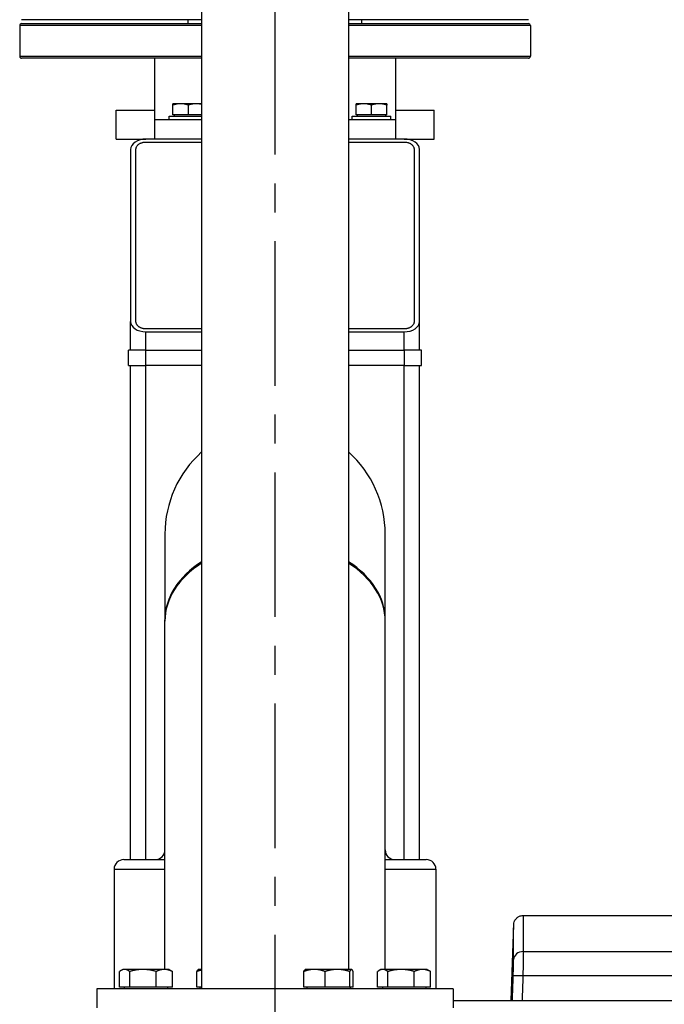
# Model space of a CAD drawing. Header units: millimetres. Extents: x 0 to 8400, y 0 to 5940.
# Tile 29 of 50: x 1357 to 1692, y 3880 to 4391. Entities that reach past the tile are written whole.
import ezdxf

# ---------------------------------------------------------------- set-up
doc = ezdxf.new("R2010")
doc.units = ezdxf.units.MM
doc.header["$LTSCALE"] = 20
doc.linetypes.add('MITTE', pattern=[2, 1.25, -0.25, 0.25, -0.25])
doc.layers.add('02-LINIE-035', color=2, linetype='CONTINUOUS')
doc.layers.add('05-ACHSE', color=1, linetype='MITTE')

msp = doc.modelspace()

# ---------------------------------------------------------------- linework, layer by layer
at = {"layer": '02-LINIE-035'}
for p, q in [((1451.89, 5163.08), (1451.89, 3887.67)), ((1528.09, 5137.26), (1528.09, 3897.67)), ((1451.89, 4390.67), (1358.49, 4390.67)), ((1444.99, 4388.67), (1444.99, 4390.67)), ((1621.49, 4390.67), (1528.09, 4390.67)), ((1534.99, 4388.67), (1534.99, 4390.67)), ((1451.89, 4387.67), (1357.49, 4387.67)), ((1357.49, 4387.67), (1357.49, 4371.67)), ((1358.49, 4388.67), (1451.89, 4388.67)), ((1528.09, 4388.67), (1621.49, 4388.67)), ((1622.49, 4387.67), (1528.09, 4387.67)), ((1622.49, 4387.67), (1622.49, 4371.67)), ((1357.49, 4371.67), (1451.89, 4371.67)), ((1451.89, 4370.67), (1358.49, 4370.67)), ((1427.49, 4370.67), (1427.49, 4338.67)), ((1528.09, 4371.67), (1622.49, 4371.67)), ((1621.49, 4370.67), (1528.09, 4370.67)), ((1552.49, 4370.67), (1552.49, 4338.67)), ((1441.01, 4347.07), (1437.01, 4347.07)), ((1437.01, 4341.27), (1437.01, 4346.35)), ((1449.01, 4347.07), (1441.01, 4347.07)), ((1445.01, 4341.27), (1445.01, 4346.35)), ((1451.89, 4347.07), (1449.01, 4347.07)), ((1536.01, 4347.07), (1532.01, 4347.07)), ((1532.01, 4341.27), (1532.01, 4346.35)), ((1544.01, 4347.07), (1536.01, 4347.07)), ((1540.01, 4341.27), (1540.01, 4346.35)), ((1548.01, 4347.07), (1544.01, 4347.07)), ((1548.01, 4341.27), (1548.01, 4346.35)), ((1407.49, 4343.67), (1427.49, 4343.67)), ((1407.49, 4328.67), (1407.49, 4343.67)), ((1435.01, 4340.67), (1451.89, 4340.67)), ((1435.01, 4338.67), (1435.01, 4340.67)), ((1445.01, 4341.27), (1437.01, 4341.27)), ((1437.69, 4341.27), (1437.69, 4340.67)), ((1451.89, 4341.27), (1445.01, 4341.27)), ((1530.01, 4340.67), (1550.01, 4340.67)), ((1530.01, 4338.67), (1530.01, 4340.67)), ((1540.01, 4341.27), (1532.01, 4341.27)), ((1532.69, 4341.27), (1532.69, 4340.67)), ((1548.01, 4341.27), (1540.01, 4341.27)), ((1547.32, 4341.27), (1547.32, 4340.67)), ((1550.01, 4338.67), (1550.01, 4340.67)), ((1552.49, 4343.67), (1572.49, 4343.67)), ((1572.49, 4328.67), (1572.49, 4343.67)), ((1427.49, 4338.67), (1427.49, 4328.67)), ((1451.89, 4338.67), (1427.49, 4338.67)), ((1552.49, 4338.67), (1528.09, 4338.67)), ((1552.49, 4338.67), (1552.49, 4328.67)), ((1407.49, 4328.67), (1422.99, 4328.67)), ((1451.89, 4328.67), (1422.99, 4328.67)), ((1422.99, 4327.17), (1451.89, 4327.17)), ((1556.99, 4328.67), (1528.09, 4328.67)), ((1528.09, 4327.17), (1556.99, 4327.17)), ((1556.99, 4328.67), (1572.49, 4328.67)), ((1414.99, 4323.34), (1414.99, 4234)), ((1417.82, 4234), (1417.82, 4323.34)), ((1562.15, 4323.34), (1562.15, 4234)), ((1564.99, 4234), (1564.99, 4323.34)), ((1414.99, 4219.19), (1414.99, 4234)), ((1564.99, 4219.19), (1564.99, 4234)), ((1451.89, 4230.17), (1422.99, 4230.17)), ((1422.99, 4219.19), (1422.99, 4228.67)), ((1422.99, 4228.67), (1451.89, 4228.67)), ((1556.99, 4230.17), (1528.09, 4230.17)), ((1528.09, 4228.67), (1556.99, 4228.67)), ((1556.99, 4219.19), (1556.99, 4228.67)), ((1422.99, 4219.19), (1413.99, 4219.19)), ((1413.99, 4211.19), (1413.99, 4219.19)), ((1422.99, 4219.19), (1451.89, 4219.19)), ((1422.99, 4211.19), (1422.99, 4219.19)), ((1528.09, 4219.19), (1556.99, 4219.19)), ((1556.99, 4219.19), (1556.99, 4211.19)), ((1565.99, 4219.19), (1556.99, 4219.19)), ((1565.99, 4211.19), (1565.99, 4219.19)), ((1413.99, 4211.19), (1422.99, 4211.19)), ((1414.99, 3954.67), (1414.99, 4211.19)), ((1422.99, 3954.67), (1422.99, 4211.19)), ((1451.89, 4211.19), (1422.99, 4211.19)), ((1556.99, 4211.19), (1528.09, 4211.19)), ((1556.99, 3954.67), (1556.99, 4211.19)), ((1556.99, 4211.19), (1565.99, 4211.19)), ((1564.99, 3954.67), (1564.99, 4211.19)), ((1432.84, 4123.67), (1432.84, 4079.15)), ((1547.14, 4079.15), (1547.14, 4123.67)), ((1432.84, 4078.44), (1432.84, 4079.15)), ((1547.14, 4078.44), (1547.14, 4079.15)), ((1432.84, 3897.67), (1432.84, 4078.44)), ((1547.14, 3897.67), (1547.14, 4078.44)), ((1411.49, 3954.67), (1432.84, 3954.67)), ((1547.14, 3954.67), (1568.49, 3954.67)), ((1406.49, 3949.67), (1432.84, 3949.67)), ((1406.49, 3949.67), (1406.49, 3887.67)), ((1547.14, 3949.67), (1573.49, 3949.67)), ((1573.49, 3949.67), (1573.49, 3887.67)), ((1618.81, 3925.67), (1727.11, 3925.67)), ((1612.44, 3881.47), (1613.82, 3920.84)), ((1618.79, 3906.96), (1726.99, 3906.96)), ((1409.27, 3888.47), (1409.27, 3896.6)), ((1411, 3897.67), (1410.02, 3897.1)), ((1411.92, 3897.67), (1411, 3897.67)), ((1421.44, 3897.67), (1411.92, 3897.67)), ((1414.57, 3888.47), (1414.57, 3896.6)), ((1432.52, 3897.67), (1421.44, 3897.67)), ((1428.31, 3888.47), (1428.31, 3896.6)), ((1435, 3897.67), (1432.52, 3897.67)), ((1435, 3897.67), (1435.99, 3897.1)), ((1436.74, 3888.47), (1436.74, 3896.6)), ((1449.44, 3888.47), (1449.44, 3896.6)), ((1450.24, 3897.67), (1450.14, 3897.61)), ((1451.89, 3897.67), (1450.24, 3897.67)), ((1504.93, 3888.47), (1504.93, 3896.6)), ((1505.73, 3897.67), (1505.63, 3897.61)), ((1510.42, 3897.67), (1505.73, 3897.67)), ((1522.32, 3897.67), (1510.42, 3897.67)), ((1515.92, 3888.47), (1515.92, 3896.6)), ((1529.63, 3897.67), (1522.32, 3897.67)), ((1528.72, 3888.47), (1528.72, 3896.6)), ((1529.73, 3897.67), (1529.63, 3897.67)), ((1529.73, 3897.67), (1529.83, 3897.61)), ((1530.53, 3888.47), (1530.53, 3896.6)), ((1543.23, 3888.47), (1543.23, 3896.6)), ((1544.97, 3897.67), (1543.98, 3897.1)), ((1545.88, 3897.67), (1544.97, 3897.67)), ((1555.4, 3897.67), (1545.88, 3897.67)), ((1548.53, 3888.47), (1548.53, 3896.6)), ((1566.49, 3897.67), (1555.4, 3897.67)), ((1562.27, 3888.47), (1562.27, 3896.6)), ((1568.97, 3897.67), (1566.49, 3897.67)), ((1568.97, 3897.67), (1569.96, 3897.1)), ((1570.7, 3888.47), (1570.7, 3896.6)), ((1726.99, 3894.35), (1618.6, 3894.35)), ((1582.49, 3887.67), (1397.49, 3887.67)), ((1397.49, 3887.67), (1397.49, 3877.67)), ((1414.57, 3888.47), (1409.27, 3888.47)), ((1411.76, 3888.47), (1411.76, 3887.67)), ((1428.31, 3888.47), (1414.57, 3888.47)), ((1436.74, 3888.47), (1428.31, 3888.47)), ((1434.25, 3888.47), (1434.25, 3887.67)), ((1451.89, 3888.47), (1449.44, 3888.47)), ((1451, 3888.47), (1451, 3887.67)), ((1515.92, 3888.47), (1504.93, 3888.47)), ((1506.48, 3888.47), (1506.48, 3887.67)), ((1528.72, 3888.47), (1515.92, 3888.47)), ((1530.53, 3888.47), (1528.72, 3888.47)), ((1528.97, 3888.47), (1528.97, 3887.67)), ((1548.53, 3888.47), (1543.23, 3888.47)), ((1545.72, 3888.47), (1545.72, 3887.67)), ((1562.27, 3888.47), (1548.53, 3888.47)), ((1570.7, 3888.47), (1562.27, 3888.47)), ((1568.21, 3888.47), (1568.21, 3887.67)), ((1582.49, 3887.67), (1582.49, 3877.67)), ((1582.49, 3881.47), (1843.99, 3881.47))]:
    msp.add_line(p, q, dxfattribs=at)
for centre, radius, start, end in [((1358.49, 4387.67), 1, 90, 180), ((1621.49, 4387.67), 1, 0, 90), ((1358.49, 4371.67), 1, 180, 270), ((1621.49, 4371.67), 1, 270, 0), ((1489.99, 4123.67), 57.15, 131.8103, 180), ((1489.99, 4123.67), 57.15, 131.8103, 180), ((1489.99, 4123.67), 57.15, 0, 48.1897), ((1489.99, 4123.67), 57.15, 0, 48.1897), ((1427.84, 3959.67), 5, 270, 0), ((1552.14, 3959.67), 5, 180, 270), ((1411.49, 3949.67), 5, 90, 180), ((1568.49, 3949.67), 5, 0, 90)]:
    msp.add_arc(centre, radius, start, end, dxfattribs=at)
for centre, major_axis, ratio, start_param, end_param in [((1422.99, 4323.34), (8, 0), 0.666667, 1.570796, 3.141593), ((1556.99, 4323.34), (8, 0), 0.666667, 0, 1.570796), ((1422.99, 4234), (-8, 0), 0.666667, 0, 1.570796), ((1556.99, 4234), (-8, 0), 0.666667, 1.570796, 3.141593), ((1489.99, 4079.15), (-57.15, 0), 0.707107, 5.442117, 6.283185), ((1489.99, 4079.15), (-57.15, 0), 0.707107, 5.442117, 6.283185), ((1489.99, 4079.15), (57.15, 0), 0.707107, 0, 0.841069), ((1489.99, 4079.15), (57.15, 0), 0.707107, 0, 0.841069), ((1489.99, 4078.44), (-57.15, 0), 0.707107, 5.442117, 6.283185), ((1489.99, 4078.44), (-57.15, 0), 0.707107, 5.442117, 6.283185), ((1489.99, 4078.44), (57.15, 0), 0.707107, 0, 0.841069), ((1489.99, 4078.44), (57.15, 0), 0.707107, 0, 0.841069), ((1618.79, 3902.58), (-5, 0.01), 0.87525, 4.713652, 6.244949), ((1618.6, 3894.18), (-5, 0.17), 0.034879, 4.713583, 6.262886)]:
    msp.add_ellipse(centre, major_axis=major_axis, ratio=ratio, start_param=start_param, end_param=end_param, dxfattribs=at)
for points, weights in [([(1437.01, 4346.35), (1437.01, 4347.07), (1437.01, 4347.07)], [1, 1.0379548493, 1]), ([(1441.01, 4347.07), (1439.15, 4347.07), (1437.01, 4346.35)], [1, 1.0379548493, 1]), ([(1445.01, 4346.35), (1442.87, 4347.07), (1441.01, 4347.07)], [1, 1.0379548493, 1]), ([(1449.01, 4347.07), (1447.15, 4347.07), (1445.01, 4346.35)], [1, 1.0379548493, 1]), ([(1451.89, 4346.69), (1450.39, 4347.07), (1449.01, 4347.07)], [1.01472275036, 1.02796312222, 1]), ([(1532.01, 4346.35), (1532.01, 4347.07), (1532.01, 4347.07)], [1, 1.0379548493, 1]), ([(1536.01, 4347.07), (1534.15, 4347.07), (1532.01, 4346.35)], [1, 1.0379548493, 1]), ([(1540.01, 4346.35), (1537.87, 4347.07), (1536.01, 4347.07)], [1, 1.0379548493, 1]), ([(1544.01, 4347.07), (1542.15, 4347.07), (1540.01, 4346.35)], [1, 1.0379548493, 1]), ([(1548.01, 4346.35), (1545.87, 4347.07), (1544.01, 4347.07)], [1, 1.0379548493, 1]), ([(1548.01, 4347.07), (1548.01, 4347.07), (1548.01, 4346.35)], [1, 1.0379548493, 1]), ([(1411.92, 3897.67), (1410.69, 3897.67), (1409.27, 3896.6)], [1, 1.0379548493, 1]), ([(1414.57, 3896.6), (1413.15, 3897.67), (1411.92, 3897.67)], [1, 1.0379548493, 1]), ([(1421.44, 3897.67), (1418.25, 3897.67), (1414.57, 3896.6)], [1, 1.0379548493, 1]), ([(1428.31, 3896.6), (1424.63, 3897.67), (1421.44, 3897.67)], [1, 1.0379548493, 1]), ([(1432.52, 3897.67), (1430.57, 3897.67), (1428.31, 3896.6)], [1, 1.0379548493, 1]), ([(1436.74, 3896.6), (1434.48, 3897.67), (1432.52, 3897.67)], [1, 1.0379548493, 1]), ([(1435.99, 3897.1), (1436.36, 3896.89), (1436.74, 3896.6)], [1.01477953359, 1.01005189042, 1]), ([(1449.44, 3896.6), (1449.81, 3897.42), (1450.14, 3897.61)], [1, 1.02892942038, 1.01375847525]), ([(1451.89, 3897.32), (1450.72, 3897.06), (1449.44, 3896.6)], [1.01855955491, 1.01616138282, 1]), ([(1510.42, 3897.67), (1507.87, 3897.67), (1504.93, 3896.6)], [1, 1.0379548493, 1]), ([(1504.93, 3896.6), (1505.3, 3897.42), (1505.63, 3897.61)], [1, 1.02892942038, 1.01375847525]), ([(1515.92, 3896.6), (1512.98, 3897.67), (1510.42, 3897.67)], [1, 1.0379548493, 1]), ([(1522.32, 3897.67), (1519.35, 3897.67), (1515.92, 3896.6)], [1, 1.0379548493, 1]), ([(1528.72, 3896.6), (1525.29, 3897.67), (1522.32, 3897.67)], [1, 1.0379548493, 1]), ([(1529.63, 3897.67), (1529.21, 3897.67), (1528.72, 3896.6)], [1, 1.0379548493, 1]), ([(1530.53, 3896.6), (1530.05, 3897.67), (1529.63, 3897.67)], [1, 1.0379548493, 1]), ([(1545.88, 3897.67), (1544.65, 3897.67), (1543.23, 3896.6)], [1, 1.0379548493, 1]), ([(1548.53, 3896.6), (1547.11, 3897.67), (1545.88, 3897.67)], [1, 1.0379548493, 1]), ([(1555.4, 3897.67), (1552.21, 3897.67), (1548.53, 3896.6)], [1, 1.0379548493, 1]), ([(1562.27, 3896.6), (1558.59, 3897.67), (1555.4, 3897.67)], [1, 1.0379548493, 1]), ([(1566.49, 3897.67), (1564.53, 3897.67), (1562.27, 3896.6)], [1, 1.0379548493, 1]), ([(1570.7, 3896.6), (1568.44, 3897.67), (1566.49, 3897.67)], [1, 1.0379548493, 1]), ([(1569.96, 3897.1), (1570.32, 3896.89), (1570.7, 3896.6)], [1.01477953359, 1.01005189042, 1])]:
    msp.add_rational_spline(points, weights, degree=2, dxfattribs=at)
for points, knots in [([(1417.82, 4323.34), (1417.82, 4323.43), (1417.83, 4323.62), (1417.86, 4323.86), (1417.93, 4324.14), (1418.02, 4324.42), (1418.19, 4324.81), (1418.4, 4325.14), (1418.7, 4325.51), (1418.97, 4325.78), (1419.34, 4326.09), (1419.67, 4326.3), (1420.1, 4326.54), (1420.47, 4326.7), (1420.95, 4326.87), (1421.34, 4326.98), (1421.85, 4327.08), (1422.36, 4327.15), (1422.78, 4327.17), (1422.99, 4327.17)], [-3.141593, -3.141593, -3.141593, -3.141593, -3.076143, -3.010693, -2.977968, -2.879793, -2.814343, -2.683444, -2.617994, -2.487094, -2.421644, -2.290745, -2.225295, -2.094395, -2.028945, -1.898046, -1.832596, -1.701696, -1.570796, -1.570796, -1.570796, -1.570796]), ([(1556.99, 4327.17), (1557.4, 4327.17), (1558.13, 4327.1), (1558.93, 4326.91), (1559.5, 4326.7), (1559.87, 4326.54), (1560.3, 4326.3), (1560.63, 4326.09), (1561, 4325.78), (1561.27, 4325.51), (1561.57, 4325.14), (1561.78, 4324.81), (1561.96, 4324.42), (1562.04, 4324.14), (1562.11, 4323.86), (1562.14, 4323.62), (1562.15, 4323.43), (1562.15, 4323.34)], [-7.853982, -7.853982, -7.853982, -7.853982, -7.592182, -7.395833, -7.330383, -7.199483, -7.134033, -7.003134, -6.937684, -6.806784, -6.741334, -6.610435, -6.544985, -6.44681, -6.414085, -6.348635, -6.283185, -6.283185, -6.283185, -6.283185]), ([(1422.99, 4230.17), (1422.78, 4230.17), (1422.36, 4230.19), (1421.85, 4230.25), (1421.34, 4230.36), (1420.95, 4230.47), (1420.47, 4230.64), (1420.1, 4230.8), (1419.67, 4231.03), (1419.34, 4231.25), (1418.97, 4231.56), (1418.7, 4231.83), (1418.4, 4232.2), (1418.19, 4232.53), (1418.02, 4232.92), (1417.93, 4233.19), (1417.86, 4233.47), (1417.83, 4233.71), (1417.82, 4233.91), (1417.82, 4234)], [-7.853982, -7.853982, -7.853982, -7.853982, -7.723082, -7.592182, -7.526732, -7.395833, -7.330383, -7.199483, -7.134033, -7.003134, -6.937684, -6.806784, -6.741334, -6.610435, -6.544985, -6.44681, -6.414085, -6.348635, -6.283185, -6.283185, -6.283185, -6.283185]), ([(1562.15, 4234), (1562.15, 4233.91), (1562.14, 4233.71), (1562.11, 4233.47), (1562.04, 4233.19), (1561.96, 4232.92), (1561.78, 4232.53), (1561.57, 4232.2), (1561.27, 4231.83), (1561, 4231.56), (1560.63, 4231.25), (1560.3, 4231.03), (1559.87, 4230.8), (1559.5, 4230.64), (1559.02, 4230.47), (1558.63, 4230.36), (1558.13, 4230.25), (1557.61, 4230.19), (1557.19, 4230.17), (1556.99, 4230.17)], [-3.141593, -3.141593, -3.141593, -3.141593, -3.076143, -3.010693, -2.977968, -2.879793, -2.814343, -2.683444, -2.617994, -2.487094, -2.421644, -2.290745, -2.225295, -2.094395, -2.028945, -1.898046, -1.832596, -1.701696, -1.570796, -1.570796, -1.570796, -1.570796]), ([(1613.82, 3920.84), (1613.84, 3921.38), (1613.94, 3921.93), (1614.33, 3922.94), (1614.6, 3923.42), (1615.29, 3924.26), (1615.71, 3924.62), (1616.63, 3925.2), (1617.14, 3925.41), (1618.04, 3925.62), (1618.43, 3925.67), (1618.81, 3925.67)], [0, 0, 0, 0, 0.1619919, 0.1619919, 0.3245381, 0.3245381, 0.4870642, 0.4870642, 0.649591, 0.649591, 0.7647988, 0.7647988, 0.7647988, 0.7647988]), ([(1618.81, 3925.67), (1618.81, 3925.67), (1618.81, 3925.28), (1618.81, 3924.48), (1618.81, 3923.69), (1618.81, 3922.48), (1618.81, 3920.9), (1618.8, 3917.75), (1618.8, 3913.12), (1618.79, 3906.96)], [0.5000171, 0.5000171, 0.5000171, 0.5000171, 0.625, 0.625, 0.625, 0.75, 0.75, 0.75, 1, 1, 1, 1]), ([(1613.79, 3902.75), (1613.8, 3908.71), (1613.81, 3913.19), (1613.81, 3916.24), (1613.81, 3917.76), (1613.81, 3918.93), (1613.82, 3919.69), (1613.82, 3920.46), (1613.82, 3920.84), (1613.82, 3920.84)], [0, 0, 0, 0, 0.25, 0.25, 0.25, 0.375, 0.375, 0.375, 0.4999829, 0.4999829, 0.4999829, 0.4999829]), ([(1618.79, 3906.96), (1618.79, 3905.7), (1618.77, 3903.85), (1618.74, 3901.67), (1618.71, 3899.5), (1618.66, 3896.95), (1618.6, 3894.35)], [0, 0, 0, 0, 0.499805, 0.499805, 0.499805, 1, 1, 1, 1]), ([(1613.6, 3894.35), (1613.66, 3896.08), (1613.71, 3897.78), (1613.74, 3899.23), (1613.76, 3899.89), (1613.77, 3900.49), (1613.78, 3901.04), (1613.79, 3901.71), (1613.79, 3902.29), (1613.79, 3902.75)], [0, 0, 0, 0, 0.499378, 0.499378, 0.499378, 0.724627, 0.724627, 0.724627, 1, 1, 1, 1])]:
    msp.add_open_spline(points, degree=3, knots=knots, dxfattribs=at)
for points in [[(1618.81, 3925.67), (1618.81, 3925.67), (1618.81, 3925.67), (1618.81, 3925.67)], [(1613.16, 3881.47), (1613.31, 3885.76), (1613.45, 3890.06), (1613.6, 3894.35)], [(1618.6, 3894.35), (1618.45, 3890.06), (1618.3, 3885.76), (1618.16, 3881.47)]]:
    msp.add_open_spline(points, degree=3, dxfattribs=at)
at = {"layer": '05-ACHSE', "ltscale": 3}
msp.add_line((1489.99, 3480.67), (1489.99, 5582.17), dxfattribs=at)

doc.saveas('drawing.dxf')
